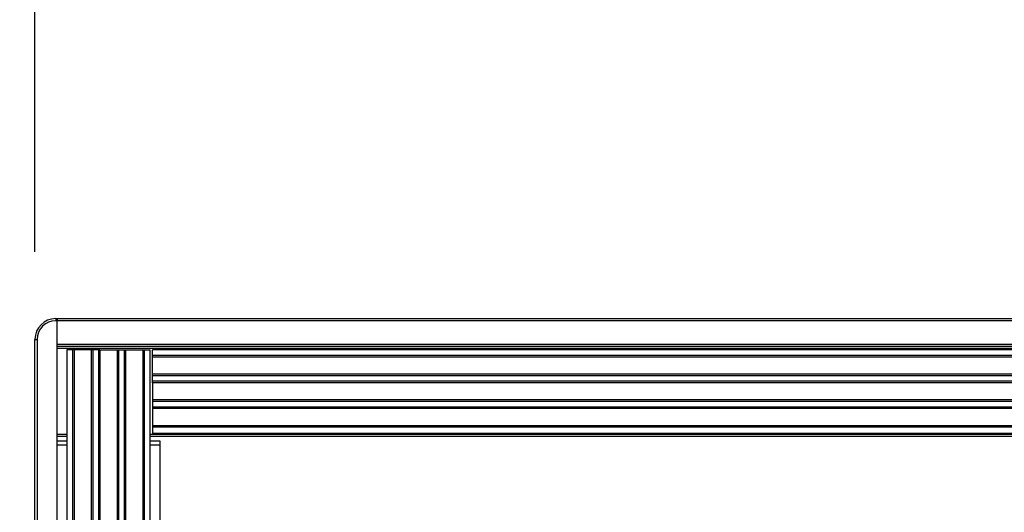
# Model space of a CAD drawing. Header units: inches. Extents: x 0.3 to 33.8, y 0.2 to 21.7.
# Tile 42 of 90: x 20.278 to 20.722, y 10.122 to 10.344. Entities that reach past the tile are written whole.
import ezdxf

# ---------------------------------------------------------------- set-up
doc = ezdxf.new("R2010")
doc.units = ezdxf.units.IN
doc.header["$MEASUREMENT"] = 0
doc.layers.add('BORDERS', color=7, linetype='Continuous')
doc.styles.add('SLDTEXTSTYLE0', font='TXT', dxfattribs={"width": 0.75})
doc.dimstyles.new('SLDDIMSTYLE3', dxfattribs={"dimtxt": 0.137795, "dimasz": 0.14, "dimexe": 0, "dimexo": 0.0625, "dimgap": 0.034449, "dimtad": 1, "dimdec": 3, "dimlfac": 10, "dimrnd": 1e-09, "dimzin": 12, "dimdsep": 46, "dimtxsty": 'SLDTEXTSTYLE0', "dimblk1": 'CLOSED', "dimblk2": 'CLOSED', "dimsah": 1, "dimcen": 0.09, "dimadec": 0, "dimazin": 3, "dimtfac": 1, "dimtdec": 3, "dimtmove": 0, "dimatfit": 0, "dimldrblk": 'CLOSED', "dimfxl": 0, "dimfrac": 2, "dimtolj": 1, "dimtzin": 12, "dimarcsym": 0})

# ---------------------------------------------------------------- blocks, each defined once
blk = doc.blocks.new('_Closed')
at = {"color": 0, "linetype": 'ByBlock', "lineweight": -2}
for p, q in [((-1, 0.166667), (0, 0)), ((-1, 0.166667), (-1, -0.166667)), ((0, 0), (-1, -0.166667)), ((0, 0), (-1, 0))]:
    blk.add_line(p, q, dxfattribs=at)
blk = doc.blocks.new('_D_6')
at = {"layer": 'BORDERS'}
for p, q in [((20.48787, 11.00325), (20.44589, 11.00325)), ((20.44589, 11.00325), (20.44589, 10.7845)), ((20.94604, 11.00325), (20.98803, 11.00325)), ((20.98803, 11.00325), (20.98803, 10.7845)), ((20.44589, 10.7845), (20.48787, 10.7845)), ((20.98803, 10.7845), (20.94604, 10.7845)), ((20.28507, 10.23923), (20.28507, 10.6177)), ((21.09757, 9.9361), (21.09757, 10.6177)), ((20.28507, 10.57833), (20.03507, 10.57833)), ((20.28507, 10.57833), (21.09757, 10.57833)), ((21.09757, 10.57833), (21.34757, 10.57833))]:
    blk.add_line(p, q, dxfattribs=at)
at = {"layer": 'BORDERS', "xscale": 0.14, "yscale": 0.14}
blk.add_blockref('_Closed', (20.28507, 10.57833, -0.19404), dxfattribs=at)
at = {"layer": 'BORDERS', "xscale": 0.14, "yscale": 0.14, "rotation": 180.0000000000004}
blk.add_blockref('_Closed', (21.09757, 10.57833, -0.19404), dxfattribs=at)
at = {"layer": 'BORDERS', "char_height": 0.137795, "attachment_point": 1, "style": 'SLDTEXTSTYLE0'}
for s, insert in [('206.4', (20.48787, 10.96213)), ('8.125', (20.48787, 10.75596))]:
    blk.add_mtext(s, dxfattribs=dict(at, insert=insert))

msp = doc.modelspace()

# ---------------------------------------------------------------- linework, layer by layer
at = {"color": 7, "linetype": 'Continuous', "lineweight": 25}
for p, q in [((20.29444, 10.20923), (20.29444, 10.20823)), ((20.29444, 10.20923), (20.29507, 10.20923)), ((20.29507, 10.20923), (24.74058, 10.20923)), ((20.29507, 10.20823), (20.29507, 10.20923)), ((20.29507, 10.20923), (20.29507, 10.20823)), ((20.29507, 10.20823), (20.29444, 10.20823)), ((20.29507, 10.19773), (20.29507, 10.20823)), ((20.29507, 9.68523), (20.29507, 10.20823)), ((24.74058, 10.20823), (20.29507, 10.20823)), ((20.28507, 10.19986), (20.28607, 10.19986)), ((20.28507, 9.69361), (20.28507, 10.19986)), ((20.28607, 10.19986), (20.28607, 9.69361)), ((20.29507, 10.19773), (24.74058, 10.19773)), ((24.74058, 10.19673), (20.29507, 10.19673)), ((24.74058, 10.19573), (20.29507, 10.19573)), ((20.29944, 10.19523), (20.29944, 9.69823)), ((20.30206, 10.19523), (20.29944, 10.19523)), ((20.30206, 10.19523), (20.30206, 9.69823)), ((20.30274, 10.19523), (20.30206, 10.19523)), ((20.30274, 10.19523), (20.30274, 9.69823)), ((20.31045, 10.19523), (20.30274, 10.19523)), ((20.31045, 10.19523), (20.31045, 9.69823)), ((20.31112, 10.19523), (20.31045, 10.19523)), ((20.31112, 10.19523), (20.31112, 9.69823)), ((20.31366, 10.19523), (20.31112, 10.19523)), ((20.31366, 10.19523), (20.31366, 9.69823)), ((20.31434, 10.19523), (20.31366, 10.19523)), ((20.31434, 10.19523), (20.31434, 9.69823)), ((20.31434, 10.19523), (20.32205, 10.19523)), ((20.32205, 10.19523), (20.32205, 9.69823)), ((20.32205, 10.19523), (20.32272, 10.19523)), ((20.32272, 10.19523), (20.32272, 9.69823)), ((20.32272, 10.19523), (20.32526, 10.19523)), ((20.32526, 10.19523), (20.32526, 9.69823)), ((20.32526, 10.19523), (20.32594, 10.19523)), ((20.32594, 10.19523), (20.32594, 9.69823)), ((20.32594, 10.19523), (20.33365, 10.19523)), ((20.33365, 10.19523), (20.33365, 9.69823)), ((20.33365, 10.19523), (20.33432, 10.19523)), ((20.33432, 10.19523), (20.33432, 9.69823)), ((20.33432, 10.19523), (20.33694, 10.19523)), ((20.33694, 9.69823), (20.33694, 10.19523)), ((24.74058, 10.19523), (20.33807, 10.19523)), ((20.33807, 10.19261), (20.33807, 10.19523)), ((20.33807, 10.19194), (20.33807, 10.19261)), ((24.74058, 10.19261), (20.33807, 10.19261)), ((20.33807, 10.18423), (20.33807, 10.19194)), ((24.74058, 10.19194), (20.33807, 10.19194)), ((20.33807, 10.18355), (20.33807, 10.18423)), ((24.74058, 10.18423), (20.33807, 10.18423)), ((20.33807, 10.18101), (20.33807, 10.18355)), ((24.74058, 10.18355), (20.33807, 10.18355)), ((20.33807, 10.18034), (20.33807, 10.18101)), ((24.74058, 10.18101), (20.33807, 10.18101)), ((20.33807, 10.18034), (20.33807, 10.17263)), ((24.74058, 10.18034), (20.33807, 10.18034)), ((20.33807, 10.17263), (20.33807, 10.17195)), ((24.74058, 10.17263), (20.33807, 10.17263)), ((20.33807, 10.17195), (20.33807, 10.16941)), ((24.74058, 10.17195), (20.33807, 10.17195)), ((20.33807, 10.16941), (20.33807, 10.16874)), ((24.74058, 10.16941), (20.33807, 10.16941)), ((20.33807, 10.16874), (20.33807, 10.16103)), ((24.74058, 10.16874), (20.33807, 10.16874)), ((20.33807, 10.16103), (20.33807, 10.16035)), ((24.74058, 10.16103), (20.33807, 10.16103)), ((20.33807, 10.16035), (20.33807, 10.15773)), ((24.74058, 10.16035), (20.33807, 10.16035)), ((20.29507, 10.15723), (20.29944, 10.15723)), ((20.29944, 10.15623), (20.29507, 10.15623)), ((20.33694, 10.15723), (24.74058, 10.15723)), ((24.74058, 10.15623), (20.33694, 10.15623)), ((20.33807, 10.15773), (24.74058, 10.15773)), ((20.29507, 10.15423), (20.29944, 10.15423)), ((20.29944, 10.15223), (20.29507, 10.15223)), ((20.33694, 10.15423), (20.34132, 10.15423)), ((20.34132, 10.15223), (20.33694, 10.15223)), ((20.34132, 10.15423), (20.34132, 10.15223)), ((20.34132, 10.15223), (20.34132, 10.11873))]:
    msp.add_line(p, q, dxfattribs=at)
for radius in [0.00937, 0.00838]:
    msp.add_arc((20.29444, 10.19986), radius, 90, 180, dxfattribs=at)

# ---------------------------------------------------------------- dimensions: what is measured, and where the dimension line sits
at = {"layer": 'BORDERS'}
dim = msp.add_linear_dim(base=(21.09757, 10.57833), p1=(20.28507, 10.19986), p2=(21.09757, 9.89673), dimstyle='SLDDIMSTYLE3', dxfattribs=at)
dim.commit()
dim.dimension.update_dxf_attribs({"geometry": '_D_6', "text_midpoint": (20.71696, 10.57833), "dimtype": 160})

doc.saveas('drawing.dxf')
